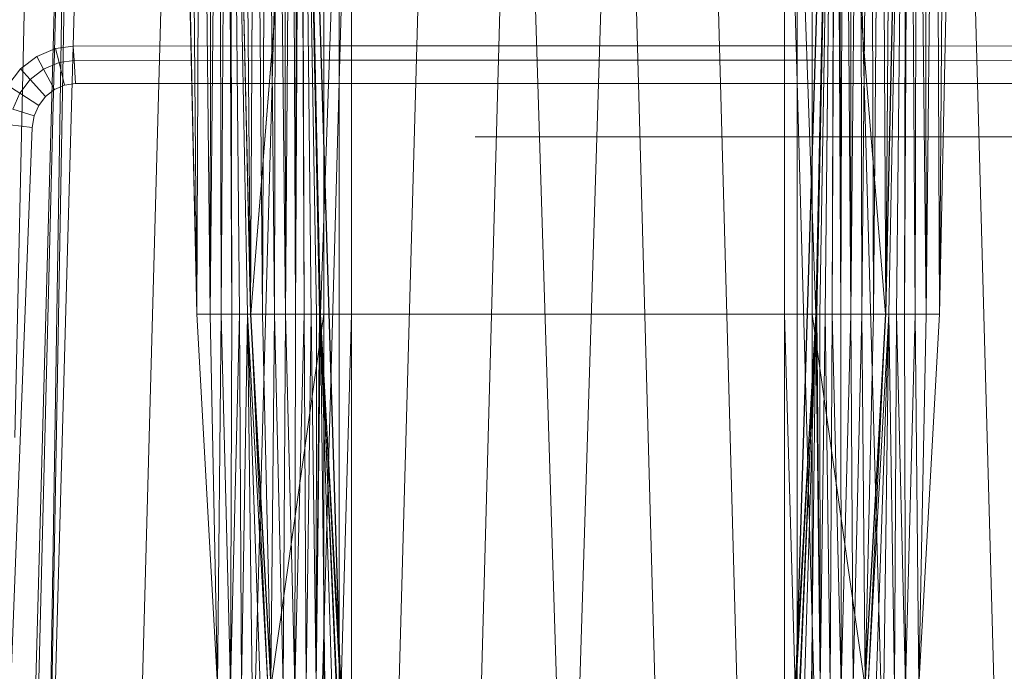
# Model space of a CAD drawing. Header units: metres. Extents: x 391.1 to 430.4, y 12.7 to 28.4.
# Tile 56 of 168: x 401.714 to 402.019, y 27.707 to 27.909. Entities that reach past the tile are written whole.
import ezdxf

# ---------------------------------------------------------------- set-up
doc = ezdxf.new("R2010")
doc.units = ezdxf.units.M
doc.layers.add('A-DETL-____-MBND', color=7, linetype='Continuous', lineweight=18)
doc.layers.add('A-GENM-____-OTLN', color=7, linetype='Continuous', lineweight=18)

# ---------------------------------------------------------------- blocks, each defined once
blk = doc.blocks.new('Family - LONDR55-XX_ZZ-ARQ-CAA-M3D-Londres55-152450-02_PCI_P0')
at = {"layer": 'A-DETL-____-MBND', "color": 253, "true_color": 0xaaaaaa}
blk.add_line((0, 0), (0.34945, 0), dxfattribs=at)
blk = doc.blocks.new('Family - Nuevo macro _8_-152451-02_PCI_P0')
blk.add_blockref('Family - LONDR55-XX_ZZ-ARQ-CAA-M3D-Londres55-152450-02_PCI_P0', (0, 0))
blk = doc.blocks.new('Family - Inodor PB-155331-02_PCI_P0')
at = {"layer": 'A-DETL-____-MBND', "color": 253, "true_color": 0xaaaaaa}
for p, q in [((0.03874, 0.72691), (0.03162, 0.40749)), ((0.03874, 0.72691), (0.03162, 0.40749)), ((0.03494, 0.21652), (0.04902, 0.7262)), ((0.04902, 0.7262), (0.03612, 0.21652)), ((0.04902, 0.7262), (0.04107, 0.21652)), ((0.0502, 0.7262), (0.04107, 0.21652)), ((0.05515, 0.7262), (0.04107, 0.21652)), ((0.08204, 0.7262), (0.06796, 0.21652)), ((0.08802, 0.44565), (0.08189, 0.7262)), ((0.10461, 0.44571), (0.09848, 0.7262)), ((0.11707, 0.7262), (0.10299, 0.21652)), ((0.13782, 0.7262), (0.12375, 0.21652)), ((0.16159, 0.7262), (0.14752, 0.21652)), ((0.18701, 0.7262), (0.17293, 0.21652)), ((0.18701, 0.7262), (0.20299, 0.21652)), ((0.21897, 0.7262), (0.20299, 0.21652)), ((0.21897, 0.7262), (0.23305, 0.21652)), ((0.24439, 0.7262), (0.25847, 0.21652)), ((0.26816, 0.7262), (0.28224, 0.21652)), ((0.28568, 0.7262), (0.26951, 0.2042)), ((0.28891, 0.7262), (0.30299, 0.21652)), ((0.30749, 0.7262), (0.30135, 0.44571)), ((0.32408, 0.7262), (0.31794, 0.44566)), ((0.32395, 0.7262), (0.33803, 0.21652)), ((0.08202, 0.72555), (0.08802, 0.44565)), ((0.08202, 0.72555), (0.08802, 0.44565)), ((0.08578, 0.72555), (0.08802, 0.44565)), ((0.08578, 0.72555), (0.08802, 0.44565)), ((0.0892, 0.72555), (0.08802, 0.44565)), ((0.08802, 0.44565), (0.0892, 0.72555)), ((0.0892, 0.72555), (0.09212, 0.44566)), ((0.0892, 0.72555), (0.09212, 0.44566)), ((0.09248, 0.72555), (0.09212, 0.44566)), ((0.09212, 0.44566), (0.09248, 0.72555)), ((0.09212, 0.44566), (0.09491, 0.72555)), ((0.09212, 0.44566), (0.09491, 0.72555)), ((0.09491, 0.72555), (0.09554, 0.44566)), ((0.09491, 0.72555), (0.09554, 0.44566)), ((0.09737, 0.72555), (0.09554, 0.44566)), ((0.09554, 0.44566), (0.09737, 0.72555)), ((0.09737, 0.72555), (0.09882, 0.44566)), ((0.09737, 0.72555), (0.09882, 0.44566)), ((0.09837, 0.72555), (0.09882, 0.44566)), ((0.09837, 0.72555), (0.10126, 0.44566)), ((0.09837, 0.72555), (0.09882, 0.44566)), ((0.09837, 0.72555), (0.10371, 0.44566)), ((0.09837, 0.72555), (0.10126, 0.44566)), ((0.09837, 0.72555), (0.10471, 0.44572)), ((0.09837, 0.72555), (0.10371, 0.44566)), ((0.09837, 0.72555), (0.10471, 0.44572)), ((0.09861, 0.7256), (0.10461, 0.44571)), ((0.09861, 0.7256), (0.10461, 0.44571)), ((0.10238, 0.7256), (0.10461, 0.44571)), ((0.10238, 0.7256), (0.10461, 0.44571)), ((0.10604, 0.7256), (0.10461, 0.44571)), ((0.10461, 0.44571), (0.10604, 0.7256)), ((0.12737, 0.72561), (0.10471, 0.44572)), ((0.10471, 0.44572), (0.12737, 0.72561)), ((0.10604, 0.7256), (0.10839, 0.44571)), ((0.10604, 0.7256), (0.10839, 0.44571)), ((0.10947, 0.7256), (0.10839, 0.44571)), ((0.10839, 0.44571), (0.10947, 0.7256)), ((0.10947, 0.7256), (0.11204, 0.44571)), ((0.10947, 0.7256), (0.11204, 0.44571)), ((0.11257, 0.7256), (0.11204, 0.44571)), ((0.11204, 0.44571), (0.11257, 0.7256)), ((0.11257, 0.7256), (0.11547, 0.44571)), ((0.11257, 0.7256), (0.11547, 0.44571)), ((0.11525, 0.7256), (0.11547, 0.44571)), ((0.11525, 0.7256), (0.11547, 0.44571)), ((0.11742, 0.7256), (0.11547, 0.44571)), ((0.11547, 0.44571), (0.11742, 0.7256)), ((0.11742, 0.7256), (0.11858, 0.44571)), ((0.11742, 0.7256), (0.11858, 0.44571)), ((0.11902, 0.7256), (0.11858, 0.44571)), ((0.11858, 0.44571), (0.11902, 0.7256)), ((0.11858, 0.44571), (0.12, 0.7256)), ((0.11858, 0.44571), (0.12, 0.7256)), ((0.12, 0.7256), (0.12125, 0.44571)), ((0.12, 0.7256), (0.12125, 0.44571)), ((0.12032, 0.7256), (0.12632, 0.44571)), ((0.12032, 0.7256), (0.13594, 0.21593)), ((0.12032, 0.7256), (0.12632, 0.44571)), ((0.12032, 0.7256), (0.13594, 0.21593)), ((0.12032, 0.7256), (0.13646, 0.2042)), ((0.12032, 0.7256), (0.12632, 0.44571)), ((0.12032, 0.7256), (0.12125, 0.44571)), ((0.12032, 0.7256), (0.12343, 0.44571)), ((0.12032, 0.7256), (0.12125, 0.44571)), ((0.12032, 0.7256), (0.12503, 0.44571)), ((0.12032, 0.7256), (0.12343, 0.44571)), ((0.12032, 0.7256), (0.12601, 0.44571)), ((0.12032, 0.7256), (0.12503, 0.44571)), ((0.12032, 0.7256), (0.12632, 0.44571)), ((0.12032, 0.7256), (0.12601, 0.44571)), ((0.13594, 0.72561), (0.12632, 0.44571)), ((0.12632, 0.44571), (0.13594, 0.72561)), ((0.12737, 0.72561), (0.12737, 0.44571)), ((0.12737, 0.72561), (0.12737, 0.44571)), ((0.13205, 0.72561), (0.13205, 0.44571)), ((0.13205, 0.72561), (0.13205, 0.44571)), ((0.13594, 0.72561), (0.13594, 0.44571)), ((0.13594, 0.72561), (0.13594, 0.44571)), ((0.13594, 0.44571), (0.13594, 0.72561)), ((0.13594, 0.72561), (0.13594, 0.44571)), ((0.26951, 0.2042), (0.28565, 0.7256)), ((0.26951, 0.2042), (0.28565, 0.7256)), ((0.27003, 0.72561), (0.27003, 0.44571)), ((0.27003, 0.72561), (0.27965, 0.44571)), ((0.27003, 0.72561), (0.27003, 0.44571)), ((0.27003, 0.72561), (0.27965, 0.44571)), ((0.27003, 0.72561), (0.27003, 0.44571)), ((0.27003, 0.72561), (0.27003, 0.44571)), ((0.27003, 0.21593), (0.28565, 0.7256)), ((0.27003, 0.21593), (0.28565, 0.7256)), ((0.27392, 0.72561), (0.27392, 0.44571)), ((0.27392, 0.72561), (0.27392, 0.44571)), ((0.27859, 0.72561), (0.27859, 0.44571)), ((0.27859, 0.72561), (0.30126, 0.44572)), ((0.27859, 0.72561), (0.27859, 0.44571)), ((0.27859, 0.72561), (0.30126, 0.44572)), ((0.28565, 0.7256), (0.27965, 0.44571)), ((0.27965, 0.44571), (0.28565, 0.7256)), ((0.28565, 0.7256), (0.27965, 0.44571)), ((0.27965, 0.44571), (0.28565, 0.7256)), ((0.28565, 0.7256), (0.27996, 0.44571)), ((0.27996, 0.44571), (0.28565, 0.7256)), ((0.28565, 0.7256), (0.28094, 0.44571)), ((0.28094, 0.44571), (0.28565, 0.7256)), ((0.28565, 0.7256), (0.28254, 0.44571)), ((0.28254, 0.44571), (0.28565, 0.7256)), ((0.28565, 0.7256), (0.28471, 0.44571)), ((0.28471, 0.44571), (0.28565, 0.7256)), ((0.28471, 0.44571), (0.28596, 0.7256)), ((0.28471, 0.44571), (0.28596, 0.7256)), ((0.28596, 0.7256), (0.28739, 0.44571)), ((0.28596, 0.7256), (0.28739, 0.44571)), ((0.28694, 0.7256), (0.28739, 0.44571)), ((0.28694, 0.7256), (0.28739, 0.44571)), ((0.28854, 0.7256), (0.28739, 0.44571)), ((0.28739, 0.44571), (0.28854, 0.7256)), ((0.28854, 0.7256), (0.29049, 0.44571)), ((0.28854, 0.7256), (0.29049, 0.44571)), ((0.29071, 0.7256), (0.29049, 0.44571)), ((0.29049, 0.44571), (0.29071, 0.7256)), ((0.29049, 0.44571), (0.29339, 0.7256)), ((0.29049, 0.44571), (0.29339, 0.7256)), ((0.29339, 0.7256), (0.29392, 0.44571)), ((0.29339, 0.7256), (0.29392, 0.44571)), ((0.29649, 0.7256), (0.29392, 0.44571)), ((0.29392, 0.44571), (0.29649, 0.7256)), ((0.29649, 0.7256), (0.29758, 0.44571)), ((0.29649, 0.7256), (0.29758, 0.44571)), ((0.29992, 0.7256), (0.29758, 0.44571)), ((0.29758, 0.44571), (0.29992, 0.7256)), ((0.29992, 0.7256), (0.30135, 0.44571)), ((0.29992, 0.7256), (0.30135, 0.44571)), ((0.3076, 0.72555), (0.30126, 0.44572)), ((0.30126, 0.44572), (0.3076, 0.72555)), ((0.30358, 0.7256), (0.30135, 0.44571)), ((0.30135, 0.44571), (0.30358, 0.7256)), ((0.30135, 0.44571), (0.30735, 0.7256)), ((0.30135, 0.44571), (0.30735, 0.7256)), ((0.3076, 0.72555), (0.30226, 0.44566)), ((0.30226, 0.44566), (0.3076, 0.72555)), ((0.3076, 0.72555), (0.30471, 0.44566)), ((0.30471, 0.44566), (0.3076, 0.72555)), ((0.3076, 0.72555), (0.30715, 0.44566)), ((0.30715, 0.44566), (0.3076, 0.72555)), ((0.30715, 0.44566), (0.3086, 0.72555)), ((0.30715, 0.44566), (0.3086, 0.72555)), ((0.3086, 0.72555), (0.31043, 0.44566)), ((0.3086, 0.72555), (0.31043, 0.44566)), ((0.31105, 0.72555), (0.31043, 0.44566)), ((0.31043, 0.44566), (0.31105, 0.72555)), ((0.31105, 0.72555), (0.31384, 0.44566)), ((0.31105, 0.72555), (0.31384, 0.44566)), ((0.31349, 0.72555), (0.31384, 0.44566)), ((0.31349, 0.72555), (0.31384, 0.44566)), ((0.31677, 0.72555), (0.31384, 0.44566)), ((0.31384, 0.44566), (0.31677, 0.72555)), ((0.31677, 0.72555), (0.31794, 0.44566)), ((0.31677, 0.72555), (0.31794, 0.44566)), ((0.32019, 0.72555), (0.31794, 0.44566)), ((0.31794, 0.44566), (0.32019, 0.72555)), ((0.31794, 0.44566), (0.32395, 0.72555)), ((0.31794, 0.44566), (0.32395, 0.72555)), ((0.03847, 0.52548), (0.04426, 0.52793)), ((0.03847, 0.52548), (0.04426, 0.52793)), ((0.04426, 0.52793), (0.04975, 0.52867)), ((0.04426, 0.52793), (0.04975, 0.52867)), ((0.04426, 0.52793), (0.04534, 0.52359)), ((0.04534, 0.52359), (0.04426, 0.52793)), ((0.04975, 0.52867), (0.12668, 0.52871)), ((0.04975, 0.52867), (0.12668, 0.52871)), ((0.04975, 0.52867), (0.05002, 0.52422)), ((0.05002, 0.52422), (0.04975, 0.52867)), ((0.12668, 0.52871), (0.27914, 0.52871)), ((0.12668, 0.52871), (0.27914, 0.52871)), ((0.27914, 0.52871), (0.35608, 0.52867)), ((0.27914, 0.52871), (0.35608, 0.52867)), ((0.03345, 0.52157), (0.03847, 0.52548)), ((0.03345, 0.52157), (0.03847, 0.52548)), ((0.03847, 0.52548), (0.04055, 0.52156)), ((0.04055, 0.52156), (0.03847, 0.52548)), ((0.02953, 0.51645), (0.03345, 0.52157)), ((0.02953, 0.51645), (0.03345, 0.52157)), ((0.03345, 0.52157), (0.0364, 0.51833)), ((0.0364, 0.51833), (0.03345, 0.52157)), ((0.0364, 0.51833), (0.04055, 0.52156)), ((0.0364, 0.51833), (0.04055, 0.52156)), ((0.04055, 0.52156), (0.04534, 0.52359)), ((0.04055, 0.52156), (0.04534, 0.52359)), ((0.04055, 0.52156), (0.04391, 0.51523)), ((0.04391, 0.51523), (0.04055, 0.52156)), ((0.04534, 0.52359), (0.05002, 0.52422)), ((0.04534, 0.52359), (0.05002, 0.52422)), ((0.04534, 0.52359), (0.04707, 0.51657)), ((0.04707, 0.51657), (0.04534, 0.52359)), ((0.05002, 0.52422), (0.12668, 0.52427)), ((0.05002, 0.52422), (0.12668, 0.52427)), ((0.05002, 0.52422), (0.05045, 0.51703)), ((0.05045, 0.51703), (0.05002, 0.52422)), ((0.12668, 0.52427), (0.27914, 0.52427)), ((0.12668, 0.52427), (0.27914, 0.52427)), ((0.27914, 0.52427), (0.3558, 0.52422)), ((0.27914, 0.52427), (0.3558, 0.52422)), ((0.03316, 0.5141), (0.0364, 0.51833)), ((0.03316, 0.5141), (0.0364, 0.51833)), ((0.0364, 0.51833), (0.04118, 0.5131)), ((0.04118, 0.5131), (0.0364, 0.51833)), ((0.02953, 0.51645), (0.03316, 0.5141)), ((0.04707, 0.51657), (0.04391, 0.51523)), ((0.04707, 0.51657), (0.04391, 0.51523)), ((0.04391, 0.51523), (0.04707, 0.51657)), ((0.04707, 0.51657), (0.04391, 0.51523)), ((0.05045, 0.51703), (0.04707, 0.51657)), ((0.05045, 0.51703), (0.04707, 0.51657)), ((0.04707, 0.51657), (0.05045, 0.51703)), ((0.05045, 0.51703), (0.04707, 0.51657)), ((0.12668, 0.51707), (0.05045, 0.51703)), ((0.12668, 0.51707), (0.05045, 0.51703)), ((0.05045, 0.51703), (0.12668, 0.51707)), ((0.12668, 0.51707), (0.05045, 0.51703)), ((0.27914, 0.51707), (0.12668, 0.51707)), ((0.27914, 0.51707), (0.12668, 0.51707)), ((0.12668, 0.51707), (0.27914, 0.51707)), ((0.27914, 0.51707), (0.12668, 0.51707)), ((0.35537, 0.51703), (0.27914, 0.51707)), ((0.35537, 0.51703), (0.27914, 0.51707)), ((0.27914, 0.51707), (0.35537, 0.51703)), ((0.35537, 0.51703), (0.27914, 0.51707)), ((0.03104, 0.50915), (0.03316, 0.5141)), ((0.03316, 0.5141), (0.03904, 0.51031)), ((0.03904, 0.51031), (0.03316, 0.5141)), ((0.04118, 0.5131), (0.03904, 0.51031)), ((0.04118, 0.5131), (0.03904, 0.51031)), ((0.03904, 0.51031), (0.04118, 0.5131)), ((0.04118, 0.5131), (0.03904, 0.51031)), ((0.04391, 0.51523), (0.04118, 0.5131)), ((0.04391, 0.51523), (0.04118, 0.5131)), ((0.04118, 0.5131), (0.04391, 0.51523)), ((0.04391, 0.51523), (0.04118, 0.5131)), ((0.03904, 0.51031), (0.03764, 0.50704)), ((0.03904, 0.51031), (0.03764, 0.50704)), ((0.03764, 0.50704), (0.03904, 0.51031)), ((0.03904, 0.51031), (0.03764, 0.50704)), ((0.03104, 0.50915), (0.03764, 0.50704)), ((0.03764, 0.50704), (0.03104, 0.50915)), ((0.03764, 0.50704), (0.03707, 0.5035)), ((0.03764, 0.50704), (0.03707, 0.5035)), ((0.03707, 0.5035), (0.03764, 0.50704)), ((0.03764, 0.50704), (0.03707, 0.5035)), ((0.03707, 0.5035), (0.0297, 0.31375)), ((0.03707, 0.5035), (0.0297, 0.31375)), ((0.0297, 0.31375), (0.03707, 0.5035)), ((0.03707, 0.5035), (0.0297, 0.31375)), ((0.03025, 0.50425), (0.03707, 0.5035)), ((0.03707, 0.5035), (0.03025, 0.50425)), ((0.08802, 0.44565), (0.09212, 0.44566)), ((0.08802, 0.44565), (0.09212, 0.44566)), ((0.08802, 0.44565), (0.09437, 0.33076)), ((0.09212, 0.44566), (0.09437, 0.33076)), ((0.09212, 0.44566), (0.09554, 0.44566)), ((0.09212, 0.44566), (0.09437, 0.33076)), ((0.09212, 0.44566), (0.09554, 0.44566)), ((0.09554, 0.44566), (0.09437, 0.33076)), ((0.09437, 0.33076), (0.09554, 0.44566)), ((0.09554, 0.44566), (0.09846, 0.33077)), ((0.09554, 0.44566), (0.09882, 0.44566)), ((0.09554, 0.44566), (0.09882, 0.44566)), ((0.09554, 0.44566), (0.09846, 0.33077)), ((0.09882, 0.44566), (0.09846, 0.33077)), ((0.09846, 0.33077), (0.09882, 0.44566)), ((0.09846, 0.33077), (0.10126, 0.44566)), ((0.09846, 0.33077), (0.10126, 0.44566)), ((0.10126, 0.44566), (0.09882, 0.44566)), ((0.09882, 0.44566), (0.10126, 0.44566)), ((0.10371, 0.44566), (0.10126, 0.44566)), ((0.10126, 0.44566), (0.10188, 0.33077)), ((0.10126, 0.44566), (0.10371, 0.44566)), ((0.10126, 0.44566), (0.10188, 0.33077)), ((0.10371, 0.44566), (0.10188, 0.33077)), ((0.10188, 0.33077), (0.10371, 0.44566)), ((0.10471, 0.44572), (0.10371, 0.44566)), ((0.10371, 0.44566), (0.10471, 0.44572)), ((0.10371, 0.44566), (0.10516, 0.33077)), ((0.10371, 0.44566), (0.11005, 0.33077)), ((0.10371, 0.44566), (0.1076, 0.33077)), ((0.10371, 0.44566), (0.10516, 0.33077)), ((0.10371, 0.44566), (0.11005, 0.33077)), ((0.10371, 0.44566), (0.1076, 0.33077)), ((0.10461, 0.44571), (0.10839, 0.44571)), ((0.10461, 0.44571), (0.10839, 0.44571)), ((0.10461, 0.44571), (0.11096, 0.33082)), ((0.10471, 0.44572), (0.11005, 0.33077)), ((0.10471, 0.44572), (0.11105, 0.33082)), ((0.10471, 0.44572), (0.11005, 0.33077)), ((0.10471, 0.44572), (0.12737, 0.44571)), ((0.10471, 0.44572), (0.11105, 0.33082)), ((0.10471, 0.44572), (0.12737, 0.44571)), ((0.10839, 0.44571), (0.11096, 0.33082)), ((0.10839, 0.44571), (0.11204, 0.44571)), ((0.10839, 0.44571), (0.11204, 0.44571)), ((0.10839, 0.44571), (0.11096, 0.33082)), ((0.11204, 0.44571), (0.11096, 0.33082)), ((0.11096, 0.33082), (0.11204, 0.44571)), ((0.12737, 0.44571), (0.11105, 0.33082)), ((0.11105, 0.33082), (0.12737, 0.44571)), ((0.11204, 0.44571), (0.11473, 0.33082)), ((0.11204, 0.44571), (0.11547, 0.44571)), ((0.11204, 0.44571), (0.11547, 0.44571)), ((0.11204, 0.44571), (0.11473, 0.33082)), ((0.11547, 0.44571), (0.11473, 0.33082)), ((0.11473, 0.33082), (0.11547, 0.44571)), ((0.11547, 0.44571), (0.11839, 0.33082)), ((0.11547, 0.44571), (0.11858, 0.44571)), ((0.11547, 0.44571), (0.11858, 0.44571)), ((0.11547, 0.44571), (0.11839, 0.33082)), ((0.11858, 0.44571), (0.11839, 0.33082)), ((0.11839, 0.33082), (0.11858, 0.44571)), ((0.11839, 0.33082), (0.12125, 0.44571)), ((0.11839, 0.33082), (0.12125, 0.44571)), ((0.11858, 0.44571), (0.12125, 0.44571)), ((0.11858, 0.44571), (0.12125, 0.44571)), ((0.12125, 0.44571), (0.12182, 0.33082)), ((0.12343, 0.44571), (0.12125, 0.44571)), ((0.12125, 0.44571), (0.12343, 0.44571)), ((0.12125, 0.44571), (0.12182, 0.33082)), ((0.12343, 0.44571), (0.12182, 0.33082)), ((0.12182, 0.33082), (0.12343, 0.44571)), ((0.12503, 0.44571), (0.12343, 0.44571)), ((0.12343, 0.44571), (0.12492, 0.33082)), ((0.12343, 0.44571), (0.12503, 0.44571)), ((0.12343, 0.44571), (0.12492, 0.33082)), ((0.12503, 0.44571), (0.12492, 0.33082)), ((0.12492, 0.33082), (0.12503, 0.44571)), ((0.12492, 0.33082), (0.12601, 0.44571)), ((0.12492, 0.33082), (0.12601, 0.44571)), ((0.12492, 0.33082), (0.12632, 0.44571)), ((0.12492, 0.33082), (0.12632, 0.44571)), ((0.12601, 0.44571), (0.12503, 0.44571)), ((0.12503, 0.44571), (0.12601, 0.44571)), ((0.12632, 0.44571), (0.12601, 0.44571)), ((0.12601, 0.44571), (0.12632, 0.44571)), ((0.12632, 0.44571), (0.13594, 0.21593)), ((0.12632, 0.44571), (0.13266, 0.33082)), ((0.12632, 0.44571), (0.13594, 0.21593)), ((0.12632, 0.44571), (0.13594, 0.44571)), ((0.12632, 0.44571), (0.13266, 0.33082)), ((0.12632, 0.44571), (0.13594, 0.44571)), ((0.12632, 0.44571), (0.13266, 0.33082)), ((0.12632, 0.44571), (0.1276, 0.33082)), ((0.12632, 0.44571), (0.12977, 0.33082)), ((0.12632, 0.44571), (0.1276, 0.33082)), ((0.12632, 0.44571), (0.13137, 0.33082)), ((0.12632, 0.44571), (0.12977, 0.33082)), ((0.12632, 0.44571), (0.13235, 0.33082)), ((0.12632, 0.44571), (0.13137, 0.33082)), ((0.12632, 0.44571), (0.13266, 0.33082)), ((0.12632, 0.44571), (0.13235, 0.33082)), ((0.12737, 0.44571), (0.12737, 0.33082)), ((0.12737, 0.44571), (0.13205, 0.44571)), ((0.12737, 0.44571), (0.13205, 0.44571)), ((0.12737, 0.44571), (0.12737, 0.33082)), ((0.13205, 0.44571), (0.13205, 0.33082)), ((0.13594, 0.44571), (0.13205, 0.44571)), ((0.13205, 0.44571), (0.13205, 0.33082)), ((0.13205, 0.44571), (0.13594, 0.44571)), ((0.13594, 0.44571), (0.13266, 0.33082)), ((0.13594, 0.44571), (0.13266, 0.33082)), ((0.13594, 0.44571), (0.13594, 0.33082)), ((0.13594, 0.44571), (0.27003, 0.44571)), ((0.13594, 0.44571), (0.27003, 0.44571)), ((0.13594, 0.44571), (0.13594, 0.33082)), ((0.13594, 0.33082), (0.13594, 0.44571)), ((0.13594, 0.44571), (0.27003, 0.44571)), ((0.13594, 0.44571), (0.27003, 0.44571)), ((0.13594, 0.44571), (0.13594, 0.33082)), ((0.27003, 0.44571), (0.27003, 0.33082)), ((0.27965, 0.44571), (0.27003, 0.44571)), ((0.27003, 0.44571), (0.2733, 0.33082)), ((0.27003, 0.44571), (0.27003, 0.33082)), ((0.27003, 0.44571), (0.27965, 0.44571)), ((0.27003, 0.44571), (0.2733, 0.33082)), ((0.27003, 0.21593), (0.27965, 0.44571)), ((0.27003, 0.21593), (0.27965, 0.44571)), ((0.27003, 0.44571), (0.27003, 0.33082)), ((0.27003, 0.44571), (0.27392, 0.44571)), ((0.27003, 0.44571), (0.27392, 0.44571)), ((0.27003, 0.44571), (0.27003, 0.33082)), ((0.27965, 0.44571), (0.2733, 0.33082)), ((0.2733, 0.33082), (0.27965, 0.44571)), ((0.27965, 0.44571), (0.2733, 0.33082)), ((0.2733, 0.33082), (0.27965, 0.44571)), ((0.27965, 0.44571), (0.27362, 0.33082)), ((0.27362, 0.33082), (0.27965, 0.44571)), ((0.27392, 0.44571), (0.27392, 0.33082)), ((0.27392, 0.44571), (0.27859, 0.44571)), ((0.27392, 0.44571), (0.27859, 0.44571)), ((0.27392, 0.44571), (0.27392, 0.33082)), ((0.27965, 0.44571), (0.2746, 0.33082)), ((0.2746, 0.33082), (0.27965, 0.44571)), ((0.27965, 0.44571), (0.2762, 0.33082)), ((0.2762, 0.33082), (0.27965, 0.44571)), ((0.27965, 0.44571), (0.27837, 0.33082)), ((0.27837, 0.33082), (0.27965, 0.44571)), ((0.30126, 0.44572), (0.27859, 0.44571)), ((0.27859, 0.44571), (0.30126, 0.44572)), ((0.27859, 0.44571), (0.27859, 0.33082)), ((0.27859, 0.44571), (0.29491, 0.33082)), ((0.27859, 0.44571), (0.27859, 0.33082)), ((0.27859, 0.44571), (0.29491, 0.33082)), ((0.27965, 0.44571), (0.28105, 0.33082)), ((0.27965, 0.44571), (0.27996, 0.44571)), ((0.27965, 0.44571), (0.28105, 0.33082)), ((0.27965, 0.44571), (0.27996, 0.44571)), ((0.27996, 0.44571), (0.28105, 0.33082)), ((0.27996, 0.44571), (0.28094, 0.44571)), ((0.27996, 0.44571), (0.28105, 0.33082)), ((0.27996, 0.44571), (0.28094, 0.44571)), ((0.28094, 0.44571), (0.28105, 0.33082)), ((0.28094, 0.44571), (0.28254, 0.44571)), ((0.28094, 0.44571), (0.28105, 0.33082)), ((0.28094, 0.44571), (0.28254, 0.44571)), ((0.28254, 0.44571), (0.28105, 0.33082)), ((0.28105, 0.33082), (0.28254, 0.44571)), ((0.28254, 0.44571), (0.28415, 0.33082)), ((0.28254, 0.44571), (0.28471, 0.44571)), ((0.28254, 0.44571), (0.28415, 0.33082)), ((0.28254, 0.44571), (0.28471, 0.44571)), ((0.28471, 0.44571), (0.28415, 0.33082)), ((0.28415, 0.33082), (0.28471, 0.44571)), ((0.28471, 0.44571), (0.28758, 0.33082)), ((0.28471, 0.44571), (0.28739, 0.44571)), ((0.28471, 0.44571), (0.28739, 0.44571)), ((0.28471, 0.44571), (0.28758, 0.33082)), ((0.28739, 0.44571), (0.28758, 0.33082)), ((0.28739, 0.44571), (0.29049, 0.44571)), ((0.28739, 0.44571), (0.28758, 0.33082)), ((0.28739, 0.44571), (0.29049, 0.44571)), ((0.29049, 0.44571), (0.28758, 0.33082)), ((0.28758, 0.33082), (0.29049, 0.44571)), ((0.29049, 0.44571), (0.29124, 0.33082)), ((0.29049, 0.44571), (0.29392, 0.44571)), ((0.29049, 0.44571), (0.29124, 0.33082)), ((0.29049, 0.44571), (0.29392, 0.44571)), ((0.29392, 0.44571), (0.29124, 0.33082)), ((0.29124, 0.33082), (0.29392, 0.44571)), ((0.29392, 0.44571), (0.29501, 0.33082)), ((0.29392, 0.44571), (0.29758, 0.44571)), ((0.29392, 0.44571), (0.29501, 0.33082)), ((0.29392, 0.44571), (0.29758, 0.44571)), ((0.30126, 0.44572), (0.29491, 0.33082)), ((0.29491, 0.33082), (0.30126, 0.44572)), ((0.29758, 0.44571), (0.29501, 0.33082)), ((0.29501, 0.33082), (0.29758, 0.44571)), ((0.29501, 0.33082), (0.30135, 0.44571)), ((0.30126, 0.44572), (0.29591, 0.33077)), ((0.29591, 0.33077), (0.30126, 0.44572)), ((0.29591, 0.33077), (0.30226, 0.44566)), ((0.29591, 0.33077), (0.30226, 0.44566)), ((0.29758, 0.44571), (0.30135, 0.44571)), ((0.29758, 0.44571), (0.30135, 0.44571)), ((0.30226, 0.44566), (0.29837, 0.33077)), ((0.29837, 0.33077), (0.30226, 0.44566)), ((0.30226, 0.44566), (0.3008, 0.33077)), ((0.3008, 0.33077), (0.30226, 0.44566)), ((0.30126, 0.44572), (0.30226, 0.44566)), ((0.30126, 0.44572), (0.30226, 0.44566)), ((0.30226, 0.44566), (0.30408, 0.33077)), ((0.30226, 0.44566), (0.30471, 0.44566)), ((0.30226, 0.44566), (0.30408, 0.33077)), ((0.30226, 0.44566), (0.30471, 0.44566)), ((0.30471, 0.44566), (0.30408, 0.33077)), ((0.30408, 0.33077), (0.30471, 0.44566)), ((0.30471, 0.44566), (0.3075, 0.33077)), ((0.30471, 0.44566), (0.30715, 0.44566)), ((0.30471, 0.44566), (0.3075, 0.33077)), ((0.30471, 0.44566), (0.30715, 0.44566)), ((0.30715, 0.44566), (0.3075, 0.33077)), ((0.30715, 0.44566), (0.31043, 0.44566)), ((0.30715, 0.44566), (0.3075, 0.33077)), ((0.30715, 0.44566), (0.31043, 0.44566)), ((0.31043, 0.44566), (0.3075, 0.33077)), ((0.3075, 0.33077), (0.31043, 0.44566)), ((0.31043, 0.44566), (0.3116, 0.33076)), ((0.31043, 0.44566), (0.31384, 0.44566)), ((0.31043, 0.44566), (0.31384, 0.44566)), ((0.31043, 0.44566), (0.3116, 0.33076)), ((0.31384, 0.44566), (0.3116, 0.33076)), ((0.3116, 0.33076), (0.31384, 0.44566)), ((0.3116, 0.33076), (0.31794, 0.44566)), ((0.31384, 0.44566), (0.31794, 0.44566)), ((0.31384, 0.44566), (0.31794, 0.44566))]:
    blk.add_line(p, q, dxfattribs=at)
blk = doc.blocks.new('LONDR55-XX_ZZ-ARQ-CAA-M3D-Londres55_ifc-1-02_PCI_P0')
at = {"layer": 'A-DETL-____-MBND', "color": 253, "lineweight": 18, "true_color": 0xaaaaaa}
blk.add_blockref('Family - Inodor PB-155331-02_PCI_P0', (401.68048, 27.37206), dxfattribs=at)
at = {"layer": 'A-GENM-____-OTLN', "color": 253, "lineweight": 18, "true_color": 0xaaaaaa}
blk.add_blockref('Family - Nuevo macro _8_-152451-02_PCI_P0', (401.85465, 27.87259), dxfattribs=at)

msp = doc.modelspace()

# ---------------------------------------------------------------- block references
at = {"lineweight": 5}
msp.add_blockref('LONDR55-XX_ZZ-ARQ-CAA-M3D-Londres55_ifc-1-02_PCI_P0', (0, 0), dxfattribs=at)

doc.saveas('drawing.dxf')
